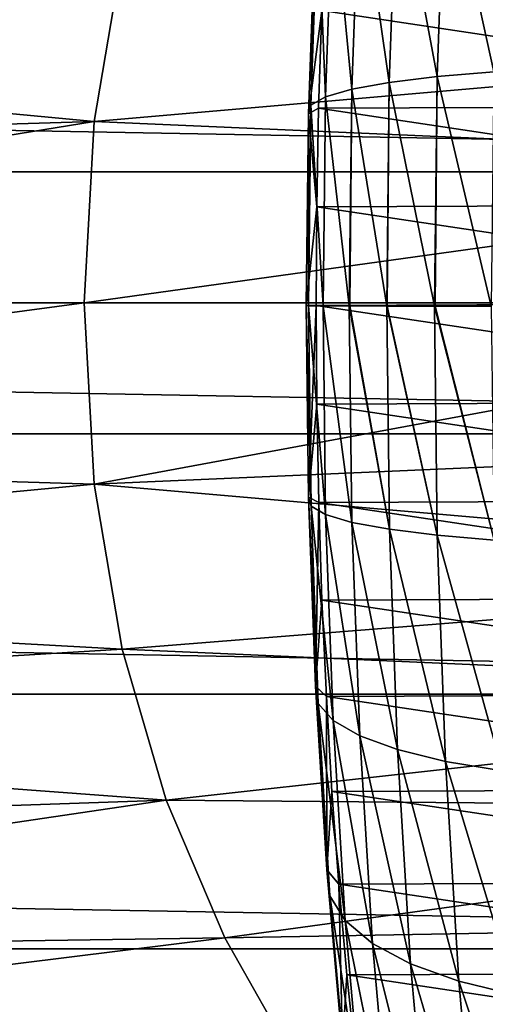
# Model space of a CAD drawing. Header units: metres. Extents: x -160 to 52, y -25 to 25.
# Tile 72 of 166: x -27 to -22, y -8 to 3. Entities that reach past the tile are written whole.
import ezdxf

# ---------------------------------------------------------------- set-up
doc = ezdxf.new("R2010")
doc.units = ezdxf.units.M
doc.layers.add('solid_509094_SW0001', color=7, linetype='CONTINUOUS')

msp = doc.modelspace()

# ---------------------------------------------------------------- linework, layer by layer
at = {"layer": 'solid_509094_SW0001'}
for points in [[(-21.895008, 5.024688, 208.401169), (-21.984589, 2.511389, 207.971252), (-22.514791, 4.923085, 208.971252)], [(-22.514791, 4.923085, 208.971252), (-22.60256, 2.460614, 208.550018), (-23.036465, 4.796793, 209.628036)], [(-21.984589, 2.511389, 207.971252), (-22.60256, 2.460614, 208.550018), (-22.514791, 4.923085, 208.971252)], [(-23.036465, 4.796793, 209.628036), (-23.121983, 2.3975, 209.217606), (-23.447157, 4.648925, 210.355301)], [(-22.60256, 2.460614, 208.550018), (-23.121983, 2.3975, 209.217606), (-23.036465, 4.796793, 209.628036)], [(-23.447157, 4.648925, 210.355301), (-23.530039, 2.323601, 209.957535), (-23.736736, 4.483131, 211.135117)], [(-23.121983, 2.3975, 209.217606), (-23.530039, 2.323601, 209.957535), (-23.447157, 4.648925, 210.355301)], [(-23.736736, 4.483131, 211.135117), (-23.816664, 2.240742, 210.751526), (-23.89806, 4.303503, 211.948227)], [(-23.530039, 2.323601, 209.957535), (-23.816664, 2.240742, 210.751526), (-23.736736, 4.483131, 211.135117)], [(-23.89806, 4.303503, 211.948227), (-23.974783, 2.150968, 211.580017), (-23.927143, 4.114471, 212.774582)], [(-23.816664, 2.240742, 210.751526), (-23.974783, 2.150968, 211.580017), (-23.89806, 4.303503, 211.948227)], [(-159.199997, 4.25438, -24.12779), (-2.2, 4.25438, -24.12779), (-2.2, 1.424548, -24.458549)], [(-159.199997, 1.424548, -24.458549), (-159.199997, 4.25438, -24.12779), (-2.2, 1.424548, -24.458549)], [(-26.027731, 3.766744, 158.213913), (-15.417189, 2.921209, 204.962708), (-15.096548, 4.247276, 205.050568)], [(-23.927143, 4.114471, 212.774582), (-24.000498, 2.056493, 212.422546), (-23.856928, 3.17981, 213.432312)], [(-23.974783, 2.150968, 211.580017), (-24.000498, 2.056493, 212.422546), (-23.927143, 4.114471, 212.774582)], [(-38.21331, 3.09464, 106.058556), (-26.333057, 1.971099, 158.277527), (-26.027731, 3.766744, 158.213913)], [(-26.333057, 1.971099, 158.277527), (-15.417189, 2.921209, 204.962708), (-26.027731, 3.766744, 158.213913)], [(-24.000498, 2.056493, 212.422546), (-23.890896, 2.116662, 213.269287), (-23.856928, 3.17981, 213.432312)], [(-16.961723, 2.144112, 246.524338), (-23.856928, 3.17981, 213.432312), (-23.890896, 2.116662, 213.269287)], [(-16.961723, 2.144112, 246.524338), (-16.996042, 3.206949, 246.359634), (-23.856928, 3.17981, 213.432312)], [(-38.21331, 3.09464, 106.058556), (-38.417679, 1.604718, 106.101288), (-26.333057, 1.971099, 158.277527)], [(-26.333057, 1.971099, 158.277527), (-15.616891, 1.504099, 204.904938), (-15.417189, 2.921209, 204.962708)], [(-21.984589, 2.511389, 207.971252), (-22.014015, -0.035909, 207.830017), (-22.60256, 2.460614, 208.550018)], [(-23.121983, 2.3975, 209.217606), (-23.150074, -0.034249, 209.082794), (-23.530039, 2.323601, 209.957535)], [(-23.14386, -0.034262, 209.073318), (-23.150074, -0.034249, 209.082794), (-23.121983, 2.3975, 209.217606)], [(-22.631392, -0.035167, 208.411652), (-23.14386, -0.034262, 209.073318), (-23.121983, 2.3975, 209.217606)], [(-22.60256, 2.460614, 208.550018), (-22.631392, -0.035167, 208.411652), (-23.121983, 2.3975, 209.217606)], [(-22.623276, -0.035178, 208.402725), (-22.631392, -0.035167, 208.411652), (-22.60256, 2.460614, 208.550018)], [(-22.014015, -0.035909, 207.830017), (-22.623276, -0.035178, 208.402725), (-22.60256, 2.460614, 208.550018)], [(-23.530039, 2.323601, 209.957535), (-23.557264, -0.033178, 209.826859), (-23.816664, 2.240742, 210.751526)], [(-23.552914, -0.033192, 209.8172), (-23.557264, -0.033178, 209.826859), (-23.530039, 2.323601, 209.957535)], [(-23.150074, -0.034249, 209.082794), (-23.552914, -0.033192, 209.8172), (-23.530039, 2.323601, 209.957535)], [(-23.974783, 2.150968, 211.580017), (-23.999987, -0.030685, 211.459045), (-24.000498, 2.056493, 212.422546)], [(-23.998999, -0.030699, 211.449982), (-23.999987, -0.030685, 211.459045), (-23.974783, 2.150968, 211.580017)], [(-23.842918, -0.03198, 210.625519), (-23.998999, -0.030699, 211.449982), (-23.974783, 2.150968, 211.580017)], [(-23.816664, 2.240742, 210.751526), (-23.842918, -0.03198, 210.625519), (-23.974783, 2.150968, 211.580017)], [(-16.941088, 1.07381, 246.623383), (-16.961723, 2.144112, 246.524338), (-23.890896, 2.116662, 213.269287)], [(-23.840328, -0.031995, 210.615997), (-23.842918, -0.03198, 210.625519), (-23.816664, 2.240742, 210.751526)], [(-23.557264, -0.033178, 209.826859), (-23.840328, -0.031995, 210.615997), (-23.816664, 2.240742, 210.751526)], [(-24.025003, -0.029338, 212.298508), (-24.024593, -0.029324, 212.3069), (-24.000498, 2.056493, 212.422546)], [(-23.999987, -0.030685, 211.459045), (-24.025003, -0.029338, 212.298508), (-24.000498, 2.056493, 212.422546)], [(-24.000498, 2.056493, 212.422546), (-24.024593, -0.029324, 212.3069), (-23.911182, 1.046, 213.171936)], [(-24.000498, 2.056493, 212.422546), (-23.911182, 1.046, 213.171936), (-23.890896, 2.116662, 213.269287)], [(-16.941088, 1.07381, 246.623383), (-23.890896, 2.116662, 213.269287), (-23.911182, 1.046, 213.171936)], [(-38.489098, 0, 106.116219), (-26.440783, 0, 158.299973), (-26.333057, 1.971099, 158.277527)], [(-38.417679, 1.604718, 106.101288), (-38.489098, 0, 106.116219), (-26.333057, 1.971099, 158.277527)], [(-26.440783, 0, 158.299973), (-15.616891, 1.504099, 204.904938), (-26.333057, 1.971099, 158.277527)], [(-26.440783, 0, 158.299973), (-15.685304, 0, 204.884201), (-15.616891, 1.504099, 204.904938)], [(-159.199997, 1.424548, -24.458549), (-2.2, 1.424548, -24.458549), (-2.2, -1.424548, -24.458549)], [(-159.199997, -1.424548, -24.458549), (-159.199997, 1.424548, -24.458549), (-2.2, -1.424548, -24.458549)], [(-16.934216, 0, 246.656357), (-16.941088, 1.07381, 246.623383), (-23.911182, 1.046, 213.171936)], [(-24.024593, -0.029324, 212.3069), (-23.917706, -0.028285, 213.140625), (-23.911182, 1.046, 213.171936)], [(-16.934216, 0, 246.656357), (-23.911182, 1.046, 213.171936), (-23.917706, -0.028285, 213.140625)], [(-38.417683, -1.604701, 106.101288), (-26.440783, 0, 158.299973), (-38.489098, 0, 106.116219)], [(-38.417683, -1.604701, 106.101288), (-26.333055, -1.971122, 158.277527), (-26.440783, 0, 158.299973)], [(-26.333055, -1.971122, 158.277527), (-15.685304, 0, 204.884201), (-26.440783, 0, 158.299973)], [(-26.333055, -1.971122, 158.277527), (-15.616341, -1.503464, 204.904953), (-15.685304, 0, 204.884201)], [(-23.973383, -2.209666, 211.586731), (-24.024593, -0.029324, 212.3069), (-24.025003, -0.029338, 212.298508)], [(-23.973383, -2.209666, 211.586731), (-24.025003, -0.029338, 212.298508), (-23.999987, -0.030685, 211.459045)], [(-23.999161, -2.112587, 212.42897), (-23.917706, -0.028285, 213.140625), (-24.024593, -0.029324, 212.3069)], [(-23.973383, -2.209666, 211.586731), (-23.999161, -2.112587, 212.42897), (-24.024593, -0.029324, 212.3069)], [(-23.815205, -2.301918, 210.75853), (-23.999987, -0.030685, 211.459045), (-23.998999, -0.030699, 211.449982)], [(-23.815205, -2.301918, 210.75853), (-23.973383, -2.209666, 211.586731), (-23.999987, -0.030685, 211.459045)], [(-23.999161, -2.112587, 212.42897), (-23.910471, -1.101386, 213.175339), (-23.917706, -0.028285, 213.140625)], [(-23.815205, -2.301918, 210.75853), (-23.998999, -0.030699, 211.449982), (-23.842918, -0.03198, 210.625519)], [(-16.941072, -1.072582, 246.623459), (-16.934216, 0, 246.656357), (-23.917706, -0.028285, 213.140625)], [(-23.910471, -1.101386, 213.175339), (-16.941072, -1.072582, 246.623459), (-23.917706, -0.028285, 213.140625)], [(-23.528526, -2.387068, 209.964783), (-23.842918, -0.03198, 210.625519), (-23.840328, -0.031995, 210.615997)], [(-23.528526, -2.387068, 209.964783), (-23.815205, -2.301918, 210.75853), (-23.842918, -0.03198, 210.625519)], [(-23.528526, -2.387068, 209.964783), (-23.840328, -0.031995, 210.615997), (-23.557264, -0.033178, 209.826859)], [(-23.12042, -2.463014, 209.225113), (-23.557264, -0.033178, 209.826859), (-23.552914, -0.033192, 209.8172)], [(-23.12042, -2.463014, 209.225113), (-23.528526, -2.387068, 209.964783), (-23.557264, -0.033178, 209.826859)], [(-23.12042, -2.463014, 209.225113), (-23.552914, -0.033192, 209.8172), (-23.150074, -0.034249, 209.082794)], [(-22.600956, -2.527885, 208.557724), (-23.150074, -0.034249, 209.082794), (-23.14386, -0.034262, 209.073318)], [(-22.600956, -2.527885, 208.557724), (-23.12042, -2.463014, 209.225113), (-23.150074, -0.034249, 209.082794)], [(-22.600956, -2.527885, 208.557724), (-23.14386, -0.034262, 209.073318), (-22.631392, -0.035167, 208.411652)], [(-21.982952, -2.580078, 207.979111), (-22.631392, -0.035167, 208.411652), (-22.623276, -0.035178, 208.402725)], [(-21.982952, -2.580078, 207.979111), (-22.600956, -2.527885, 208.557724), (-22.631392, -0.035167, 208.411652)], [(-21.982952, -2.580078, 207.979111), (-22.623276, -0.035178, 208.402725), (-22.014015, -0.035909, 207.830017)], [(-23.999161, -2.112587, 212.42897), (-23.889505, -2.170636, 213.275955), (-23.910471, -1.101386, 213.175339)], [(-23.910471, -1.101386, 213.175339), (-16.961662, -2.141728, 246.524643), (-16.941072, -1.072582, 246.623459)], [(-23.910471, -1.101386, 213.175339), (-23.889505, -2.170636, 213.275955), (-16.961662, -2.141728, 246.524643)], [(-159.199997, -1.424548, -24.458549), (-2.2, -1.424548, -24.458549), (-2.2, -4.25438, -24.12779)], [(-159.199997, -4.25438, -24.12779), (-159.199997, -1.424548, -24.458549), (-2.2, -4.25438, -24.12779)], [(-38.417683, -1.604701, 106.101288), (-38.21331, -3.094631, 106.058556), (-26.333055, -1.971122, 158.277527)], [(-26.333055, -1.971122, 158.277527), (-15.416694, -2.920738, 204.962906), (-15.616341, -1.503464, 204.904953)], [(-38.21331, -3.094631, 106.058556), (-26.027721, -3.766787, 158.213913), (-26.333055, -1.971122, 158.277527)], [(-26.027721, -3.766787, 158.213913), (-15.416694, -2.920738, 204.962906), (-26.333055, -1.971122, 158.277527)], [(-23.999161, -2.112587, 212.42897), (-23.924589, -4.167311, 212.78685), (-23.889505, -2.170636, 213.275955)], [(-23.895386, -4.358795, 211.96106), (-23.924589, -4.167311, 212.78685), (-23.999161, -2.112587, 212.42897)], [(-23.973383, -2.209666, 211.586731), (-23.895386, -4.358795, 211.96106), (-23.999161, -2.112587, 212.42897)], [(-23.889505, -2.170636, 213.275955), (-16.995907, -3.203472, 246.360291), (-16.961662, -2.141728, 246.524643)], [(-23.733952, -4.540758, 211.148483), (-23.895386, -4.358795, 211.96106), (-23.973383, -2.209666, 211.586731)], [(-23.815205, -2.301918, 210.75853), (-23.733952, -4.540758, 211.148483), (-23.973383, -2.209666, 211.586731)], [(-23.924589, -4.167311, 212.78685), (-23.854891, -3.232152, 213.442093), (-23.889505, -2.170636, 213.275955)], [(-23.889505, -2.170636, 213.275955), (-23.854891, -3.232152, 213.442093), (-16.995907, -3.203472, 246.360291)], [(-23.444267, -4.70871, 210.369171), (-23.733952, -4.540758, 211.148483), (-23.815205, -2.301918, 210.75853)], [(-23.528526, -2.387068, 209.964783), (-23.444267, -4.70871, 210.369171), (-23.815205, -2.301918, 210.75853)], [(-23.03348, -4.858507, 209.642349), (-23.444267, -4.70871, 210.369171), (-23.528526, -2.387068, 209.964783)], [(-23.12042, -2.463014, 209.225113), (-23.03348, -4.858507, 209.642349), (-23.528526, -2.387068, 209.964783)], [(-22.511728, -4.986453, 208.985962), (-23.03348, -4.858507, 209.642349), (-23.12042, -2.463014, 209.225113)], [(-22.600956, -2.527885, 208.557724), (-22.511728, -4.986453, 208.985962), (-23.12042, -2.463014, 209.225113)], [(-21.89188, -5.089393, 208.416183), (-22.511728, -4.986453, 208.985962), (-22.600956, -2.527885, 208.557724)], [(-21.982952, -2.580078, 207.979111), (-21.89188, -5.089393, 208.416183), (-22.600956, -2.527885, 208.557724)], [(-26.027721, -3.766787, 158.213913), (-15.095892, -4.247519, 205.050797), (-15.416694, -2.920738, 204.962906)], [(-38.21331, -3.094631, 106.058556), (-37.885994, -4.492958, 105.990112), (-26.027721, -3.766787, 158.213913)], [(-23.854891, -3.232152, 213.442093), (-17.043688, -4.252685, 246.130966), (-16.995907, -3.203472, 246.360291)], [(-23.924589, -4.167311, 212.78685), (-23.806747, -4.280921, 213.673141), (-23.854891, -3.232152, 213.442093)], [(-23.854891, -3.232152, 213.442093), (-23.806747, -4.280921, 213.673141), (-17.043688, -4.252685, 246.130966)], [(-37.885994, -4.492958, 105.990112), (-25.547457, -5.406996, 158.113846), (-26.027721, -3.766787, 158.213913)], [(-25.547457, -5.406996, 158.113846), (-15.095892, -4.247519, 205.050797), (-26.027721, -3.766787, 158.213913)], [(-23.924589, -4.167311, 212.78685), (-23.801889, -6.165737, 213.375717), (-23.806747, -4.280921, 213.673141)], [(-23.767048, -6.449041, 212.576981), (-23.801889, -6.165737, 213.375717), (-23.924589, -4.167311, 212.78685)], [(-23.895386, -4.358795, 211.96106), (-23.767048, -6.449041, 212.576981), (-23.924589, -4.167311, 212.78685)], [(-159.199997, -4.25438, -24.12779), (-2.2, -4.25438, -24.12779), (-2.2, -7.026679, -23.470743)], [(-159.199997, -7.026679, -23.470743), (-159.199997, -4.25438, -24.12779), (-2.2, -7.026679, -23.470743)], [(-25.547457, -5.406996, 158.113846), (-14.655249, -5.504544, 205.164734), (-15.095892, -4.247519, 205.050797)], [(-23.806747, -4.280921, 213.673141), (-17.104809, -5.285031, 245.837646), (-17.043688, -4.252685, 246.130966)], [(-23.806747, -4.280921, 213.673141), (-23.745268, -5.312762, 213.968201), (-17.104809, -5.285031, 245.837646)], [(-23.801889, -6.165737, 213.375717), (-23.745268, -5.312762, 213.968201), (-23.806747, -4.280921, 213.673141)], [(-23.600256, -6.718256, 211.790131), (-23.767048, -6.449041, 212.576981), (-23.895386, -4.358795, 211.96106)], [(-23.733952, -4.540758, 211.148483), (-23.600256, -6.718256, 211.790131), (-23.895386, -4.358795, 211.96106)], [(-37.885994, -4.492958, 105.990112), (-37.43972, -5.817582, 105.896797), (-25.547457, -5.406996, 158.113846)], [(-23.305626, -6.966741, 211.034546), (-23.600256, -6.718256, 211.790131), (-23.733952, -4.540758, 211.148483)], [(-23.444267, -4.70871, 210.369171), (-23.305626, -6.966741, 211.034546), (-23.733952, -4.540758, 211.148483)], [(-22.89043, -7.188364, 210.328888), (-23.305626, -6.966741, 211.034546), (-23.444267, -4.70871, 210.369171)], [(-23.03348, -4.858507, 209.642349), (-22.89043, -7.188364, 210.328888), (-23.444267, -4.70871, 210.369171)], [(-22.36491, -7.377658, 209.690582), (-22.89043, -7.188364, 210.328888), (-23.03348, -4.858507, 209.642349)], [(-22.511728, -4.986453, 208.985962), (-22.36491, -7.377658, 209.690582), (-23.03348, -4.858507, 209.642349)], [(-21.742033, -7.529954, 209.135345), (-22.36491, -7.377658, 209.690582), (-22.511728, -4.986453, 208.985962)], [(-21.89188, -5.089393, 208.416183), (-21.742033, -7.529954, 209.135345), (-22.511728, -4.986453, 208.985962)], [(-23.801889, -6.165737, 213.375717), (-23.670719, -6.323413, 214.325974), (-23.745268, -5.312762, 213.968201)], [(-23.745268, -5.312762, 213.968201), (-17.179005, -6.2963, 245.481552), (-17.104809, -5.285031, 245.837646)], [(-23.745268, -5.312762, 213.968201), (-23.670719, -6.323413, 214.325974), (-17.179005, -6.2963, 245.481552)], [(-37.43972, -5.817582, 105.896797), (-36.873055, -7.083638, 105.778328), (-25.547457, -5.406996, 158.113846)], [(-36.873055, -7.083638, 105.778328), (-24.9105, -6.907863, 157.981125), (-25.547457, -5.406996, 158.113846)], [(-24.9105, -6.907863, 157.981125), (-14.655249, -5.504544, 205.164734), (-25.547457, -5.406996, 158.113846)], [(-24.9105, -6.907863, 157.981125), (-14.092118, -6.712229, 205.303284), (-14.655249, -5.504544, 205.164734)], [(-23.801889, -6.165737, 213.375717), (-23.632719, -8.08087, 214.187622), (-23.670719, -6.323413, 214.325974)], [(-23.590105, -8.452165, 213.426193), (-23.632719, -8.08087, 214.187622), (-23.801889, -6.165737, 213.375717)], [(-23.767048, -6.449041, 212.576981), (-23.590105, -8.452165, 213.426193), (-23.801889, -6.165737, 213.375717)], [(-23.670719, -6.323413, 214.325974), (-17.266003, -7.282841, 245.064026), (-17.179005, -6.2963, 245.481552)], [(-23.670719, -6.323413, 214.325974), (-23.583378, -7.309223, 214.745148), (-17.266003, -7.282841, 245.064026)], [(-23.632719, -8.08087, 214.187622), (-23.583378, -7.309223, 214.745148), (-23.670719, -6.323413, 214.325974)], [(-23.415926, -8.804996, 212.674774), (-23.590105, -8.452165, 213.426193), (-23.767048, -6.449041, 212.576981)], [(-23.600256, -6.718256, 211.790131), (-23.415926, -8.804996, 212.674774), (-23.767048, -6.449041, 212.576981)], [(-24.132059, -8.282832, 157.818924), (-14.092118, -6.712229, 205.303284), (-24.9105, -6.907863, 157.981125)], [(-24.132059, -8.282832, 157.818924), (-13.402153, -7.87305, 205.463287), (-14.092118, -6.712229, 205.303284)], [(-23.114479, -9.130656, 211.95192), (-23.415926, -8.804996, 212.674774), (-23.600256, -6.718256, 211.790131)], [(-23.305626, -6.966741, 211.034546), (-23.114479, -9.130656, 211.95192), (-23.600256, -6.718256, 211.790131)], [(-36.873055, -7.083638, 105.778328), (-36.177963, -8.306621, 105.633049), (-24.9105, -6.907863, 157.981125)], [(-36.177963, -8.306621, 105.633049), (-24.132059, -8.282832, 157.818924), (-24.9105, -6.907863, 157.981125)], [(-159.199997, -7.026679, -23.470743), (-2.2, -7.026679, -23.470743), (-2.2, -9.703955, -22.496294)], [(-159.199997, -9.703955, -22.496294), (-159.199997, -7.026679, -23.470743), (-2.2, -9.703955, -22.496294)], [(-22.693201, -9.421112, 211.275452), (-23.114479, -9.130656, 211.95192), (-23.305626, -6.966741, 211.034546)], [(-22.89043, -7.188364, 210.328888), (-22.693201, -9.421112, 211.275452), (-23.305626, -6.966741, 211.034546)], [(-22.162487, -9.669198, 210.662064), (-22.693201, -9.421112, 211.275452), (-22.89043, -7.188364, 210.328888)], [(-22.36491, -7.377658, 209.690582), (-22.162487, -9.669198, 210.662064), (-22.89043, -7.188364, 210.328888)], [(-23.632719, -8.08087, 214.187622), (-23.483551, -8.266536, 215.224243), (-23.583378, -7.309223, 214.745148)], [(-23.583378, -7.309223, 214.745148), (-17.365498, -8.240985, 244.586517), (-17.266003, -7.282841, 245.064026)], [(-23.583378, -7.309223, 214.745148), (-23.483551, -8.266536, 215.224243), (-17.365498, -8.240985, 244.586517)], [(-21.535431, -9.868792, 210.126877), (-22.162487, -9.669198, 210.662064), (-22.36491, -7.377658, 209.690582)], [(-21.742033, -7.529954, 209.135345), (-21.535431, -9.868792, 210.126877), (-22.36491, -7.377658, 209.690582)]]:
    msp.add_3dface(points, dxfattribs=at)

doc.saveas('drawing.dxf')
